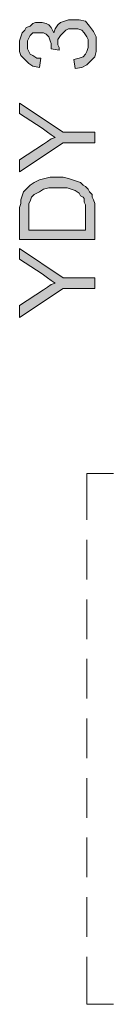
# Model space of a CAD drawing. Header units: millimetres. Extents: x 74583 to 75292, y 11361 to 11727.
# Tile 63 of 85: x 75211.066 to 75211.817, y 11685.797 to 11693.671. Entities that reach past the tile are written whole.
import ezdxf

# ---------------------------------------------------------------- set-up
doc = ezdxf.new("R2010")
doc.units = ezdxf.units.MM
doc.layers.add('C00-00-00', color=7, linetype='Continuous')

msp = doc.modelspace()

# ---------------------------------------------------------------- hatches: boundary and pattern name
at = {"layer": 'C00-00-00'}
h = msp.add_hatch(color=256, dxfattribs=at)
h.dxf.hatch_style = 2
h.paths.add_polyline_path([(75211.5101, 11693.2795), (75211.4995, 11693.3535), (75211.5418, 11693.3641), (75211.5736, 11693.3747), (75211.5947, 11693.3959), (75211.6053, 11693.417), (75211.6159, 11693.4488), (75211.6159, 11693.5123), (75211.6053, 11693.5335), (75211.5841, 11693.5652), (75211.563, 11693.5864), (75211.5312, 11693.597), (75211.4571, 11693.597), (75211.436, 11693.5864), (75211.4148, 11693.5652), (75211.3936, 11693.544), (75211.3725, 11693.5123), (75211.3725, 11693.47), (75211.3831, 11693.4488), (75211.3831, 11693.4276), (75211.3196, 11693.4382), (75211.3196, 11693.4805), (75211.309, 11693.5017), (75211.2984, 11693.5335), (75211.2772, 11693.5546), (75211.2561, 11693.5652), (75211.1714, 11693.5652), (75211.1502, 11693.544), (75211.1396, 11693.5229), (75211.1291, 11693.5017), (75211.1291, 11693.4382), (75211.1396, 11693.417), (75211.1502, 11693.3959), (75211.1714, 11693.3853), (75211.2031, 11693.3641), (75211.2349, 11693.3641), (75211.2243, 11693.29), (75211.1714, 11693.3006), (75211.1396, 11693.3218), (75211.1079, 11693.3535), (75211.0761, 11693.3853), (75211.0656, 11693.417), (75211.0656, 11693.5017), (75211.0761, 11693.5335), (75211.0867, 11693.5652), (75211.1079, 11693.5864), (75211.1185, 11693.6075), (75211.1502, 11693.6181), (75211.1714, 11693.6393), (75211.1926, 11693.6499), (75211.2455, 11693.6499), (75211.2772, 11693.6393), (75211.2984, 11693.6287), (75211.3196, 11693.6075), (75211.3301, 11693.5864), (75211.3407, 11693.5652), (75211.3513, 11693.597), (75211.3725, 11693.6287), (75211.3936, 11693.6499), (75211.4254, 11693.6605), (75211.4571, 11693.671), (75211.5418, 11693.671), (75211.5947, 11693.6605), (75211.6265, 11693.6181), (75211.6582, 11693.5758), (75211.6794, 11693.5335), (75211.6794, 11693.417), (75211.6688, 11693.3747), (75211.6371, 11693.343), (75211.6053, 11693.3112), (75211.563, 11693.29)])
h = msp.add_hatch(color=256, dxfattribs=at)
h.dxf.hatch_style = 2
h.paths.add_polyline_path([(75211.6688, 11692.6868), (75211.4148, 11692.6868), (75211.0656, 11692.454), (75211.0656, 11692.5492), (75211.2561, 11692.6762), (75211.2878, 11692.6974), (75211.3196, 11692.7185), (75211.3513, 11692.7291), (75211.3196, 11692.7503), (75211.2878, 11692.7715), (75211.2455, 11692.8032), (75211.0656, 11692.9196), (75211.0656, 11693.0043), (75211.4148, 11692.7715), (75211.6688, 11692.7715)])
h = msp.add_hatch(color=256, dxfattribs=at)
h.paths.add_polyline_path([(75211.6688, 11691.9142), (75211.0656, 11691.9142), (75211.0656, 11692.1682), (75211.0761, 11692.2), (75211.0761, 11692.2317), (75211.0867, 11692.2635), (75211.0973, 11692.2952), (75211.1185, 11692.3164), (75211.1502, 11692.3481), (75211.182, 11692.3693), (75211.2243, 11692.3905), (75211.2666, 11692.401), (75211.309, 11692.4116), (75211.4148, 11692.4116), (75211.4571, 11692.401), (75211.4889, 11692.3905), (75211.5206, 11692.3799), (75211.5524, 11692.3693), (75211.5736, 11692.3481), (75211.5947, 11692.3375), (75211.6159, 11692.3164), (75211.6265, 11692.2952), (75211.6476, 11692.274), (75211.6476, 11692.2529), (75211.6582, 11692.2317), (75211.6688, 11692.2)])
h.paths.add_polyline_path([(75211.5947, 11691.9883), (75211.5947, 11692.1894), (75211.5841, 11692.2105), (75211.5841, 11692.2423), (75211.5736, 11692.2529), (75211.5524, 11692.2635), (75211.5418, 11692.2846), (75211.5101, 11692.3058), (75211.4783, 11692.3164), (75211.4466, 11692.327), (75211.2984, 11692.327), (75211.2561, 11692.3164), (75211.2243, 11692.2952), (75211.182, 11692.274), (75211.1608, 11692.2529), (75211.1502, 11692.2211), (75211.1396, 11692.2), (75211.1396, 11691.9883)])
h = msp.add_hatch(color=256, dxfattribs=at)
h.dxf.hatch_style = 2
h.paths.add_polyline_path([(75211.6688, 11691.5226), (75211.4148, 11691.5226), (75211.0656, 11691.2898), (75211.0656, 11691.385), (75211.2561, 11691.512), (75211.2878, 11691.5332), (75211.3196, 11691.5544), (75211.3513, 11691.565), (75211.3196, 11691.5861), (75211.2878, 11691.6073), (75211.2455, 11691.639), (75211.0656, 11691.7555), (75211.0656, 11691.8401), (75211.4148, 11691.6073), (75211.6688, 11691.6073)])

# ---------------------------------------------------------------- linework, layer by layer
at = {"layer": 'C00-00-00', "lineweight": 0}
for points in [[(75211.5101, 11693.2795), (75211.4995, 11693.3535), (75211.5418, 11693.3641), (75211.5736, 11693.3747), (75211.5947, 11693.3959), (75211.6053, 11693.417), (75211.6159, 11693.4488), (75211.6159, 11693.5123), (75211.6053, 11693.5335), (75211.5841, 11693.5652), (75211.563, 11693.5864), (75211.5312, 11693.597), (75211.4571, 11693.597), (75211.436, 11693.5864), (75211.4148, 11693.5652), (75211.3936, 11693.544), (75211.3725, 11693.5123), (75211.3725, 11693.47), (75211.3831, 11693.4488), (75211.3831, 11693.4276), (75211.3196, 11693.4382), (75211.3196, 11693.4805), (75211.309, 11693.5017), (75211.2984, 11693.5335), (75211.2772, 11693.5546), (75211.2561, 11693.5652), (75211.1714, 11693.5652), (75211.1502, 11693.544), (75211.1396, 11693.5229), (75211.1291, 11693.5017), (75211.1291, 11693.4382), (75211.1396, 11693.417), (75211.1502, 11693.3959), (75211.1714, 11693.3853), (75211.2031, 11693.3641), (75211.2349, 11693.3641), (75211.2243, 11693.29), (75211.1714, 11693.3006), (75211.1396, 11693.3218), (75211.1079, 11693.3535), (75211.0761, 11693.3853), (75211.0656, 11693.417), (75211.0656, 11693.5017), (75211.0761, 11693.5335), (75211.0867, 11693.5652), (75211.1079, 11693.5864), (75211.1185, 11693.6075), (75211.1502, 11693.6181), (75211.1714, 11693.6393), (75211.1926, 11693.6499), (75211.2455, 11693.6499), (75211.2772, 11693.6393), (75211.2984, 11693.6287), (75211.3196, 11693.6075), (75211.3301, 11693.5864), (75211.3407, 11693.5652), (75211.3513, 11693.597), (75211.3725, 11693.6287), (75211.3936, 11693.6499), (75211.4254, 11693.6605), (75211.4571, 11693.671), (75211.5418, 11693.671), (75211.5947, 11693.6605), (75211.6265, 11693.6181), (75211.6582, 11693.5758), (75211.6794, 11693.5335), (75211.6794, 11693.417), (75211.6688, 11693.3747), (75211.6371, 11693.343), (75211.6053, 11693.3112), (75211.563, 11693.29)], [(75211.6688, 11692.6868), (75211.4148, 11692.6868), (75211.0656, 11692.454), (75211.0656, 11692.5492), (75211.2561, 11692.6762), (75211.2878, 11692.6974), (75211.3196, 11692.7185), (75211.3513, 11692.7291), (75211.3196, 11692.7503), (75211.2878, 11692.7715), (75211.2455, 11692.8032), (75211.0656, 11692.9196), (75211.0656, 11693.0043), (75211.4148, 11692.7715), (75211.6688, 11692.7715)], [(75211.6688, 11691.9142), (75211.0656, 11691.9142), (75211.0656, 11692.1682), (75211.0761, 11692.2), (75211.0761, 11692.2317), (75211.0867, 11692.2635), (75211.0973, 11692.2952), (75211.1185, 11692.3164), (75211.1502, 11692.3481), (75211.182, 11692.3693), (75211.2243, 11692.3905), (75211.2666, 11692.401), (75211.309, 11692.4116), (75211.4148, 11692.4116), (75211.4571, 11692.401), (75211.4889, 11692.3905), (75211.5206, 11692.3799), (75211.5524, 11692.3693), (75211.5736, 11692.3481), (75211.5947, 11692.3375), (75211.6159, 11692.3164), (75211.6265, 11692.2952), (75211.6476, 11692.274), (75211.6476, 11692.2529), (75211.6582, 11692.2317), (75211.6688, 11692.2)], [(75211.5947, 11691.9883), (75211.5947, 11692.1894), (75211.5841, 11692.2105), (75211.5841, 11692.2423), (75211.5736, 11692.2529), (75211.5524, 11692.2635), (75211.5418, 11692.2846), (75211.5101, 11692.3058), (75211.4783, 11692.3164), (75211.4466, 11692.327), (75211.2984, 11692.327), (75211.2561, 11692.3164), (75211.2243, 11692.2952), (75211.182, 11692.274), (75211.1608, 11692.2529), (75211.1502, 11692.2211), (75211.1396, 11692.2), (75211.1396, 11691.9883)], [(75211.6688, 11691.5226), (75211.4148, 11691.5226), (75211.0656, 11691.2898), (75211.0656, 11691.385), (75211.2561, 11691.512), (75211.2878, 11691.5332), (75211.3196, 11691.5544), (75211.3513, 11691.565), (75211.3196, 11691.5861), (75211.2878, 11691.6073), (75211.2455, 11691.639), (75211.0656, 11691.7555), (75211.0656, 11691.8401), (75211.4148, 11691.6073), (75211.6688, 11691.6073)]]:
    msp.add_lwpolyline(points, close=True, dxfattribs=at)
for points in [[(75211.6053, 11690.041), (75211.817, 11690.041)], [(75211.6053, 11689.6705), (75211.6053, 11690.041)], [(75211.6053, 11689.1943), (75211.6053, 11689.5118)], [(75211.6053, 11688.718), (75211.6053, 11689.0355)], [(75211.6053, 11688.2418), (75211.6053, 11688.5593)], [(75211.6053, 11687.7655), (75211.6053, 11688.083)], [(75211.6053, 11687.2893), (75211.6053, 11687.6068)], [(75211.6053, 11686.813), (75211.6053, 11687.1305)], [(75211.6053, 11686.3368), (75211.6053, 11686.6543)], [(75211.6053, 11685.797), (75211.6053, 11686.178)], [(75211.817, 11685.797), (75211.6053, 11685.797)]]:
    msp.add_lwpolyline(points, dxfattribs=at)

doc.saveas('drawing.dxf')
